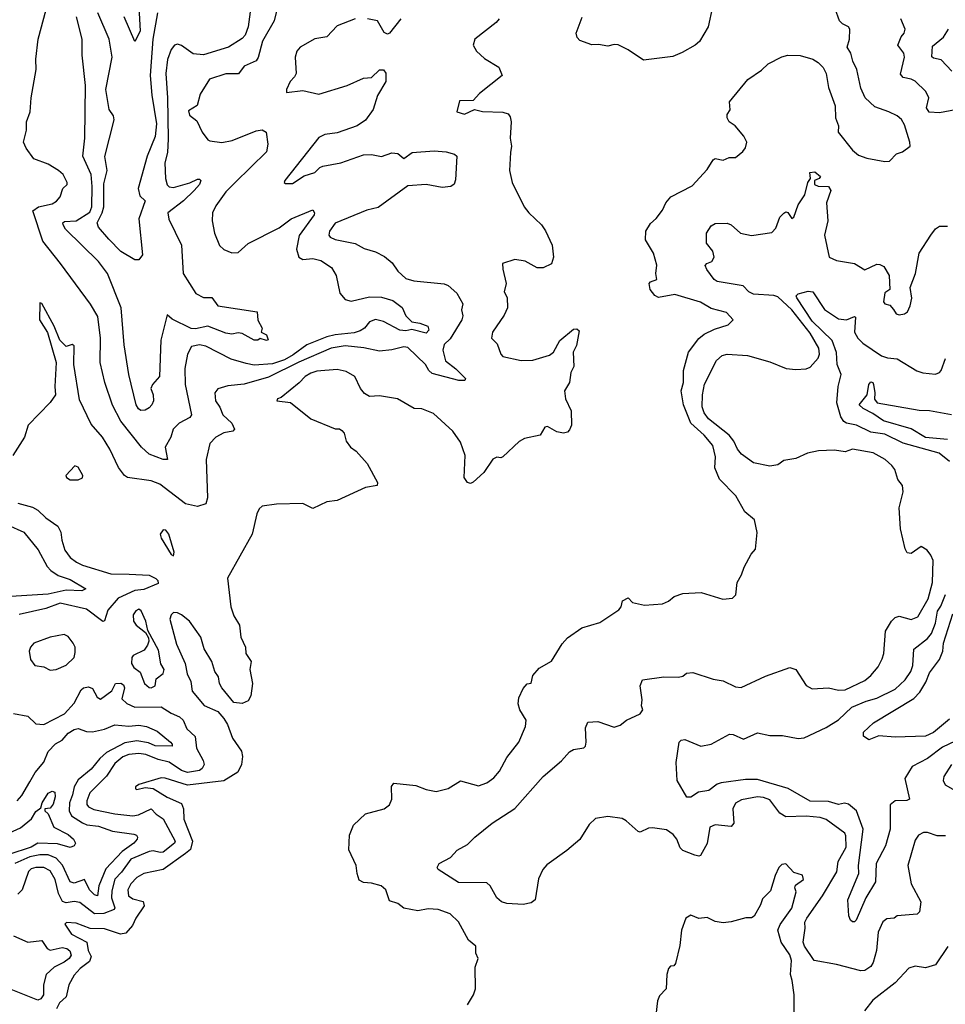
# Model space of a CAD drawing. Extents: x 1690054 to 1842981, y 782881 to 914114.
# Tile 223 of 256: x 1713995 to 1718574, y 867478 to 872351. Entities that reach past the tile are written whole.
import ezdxf

# ---------------------------------------------------------------- set-up
doc = ezdxf.new("R2010")
doc.units = 0

msp = doc.modelspace()

# ---------------------------------------------------------------- linework, layer by layer
at = {"layer": '0CON10XD'}
for points in [[(1715060, 871545), (1715015, 871498.6), (1714965, 871430), (1714948.1, 871395), (1714947.1, 871355), (1714959.4, 871295), (1714983.9, 871233.9), (1715005, 871212.9), (1715045, 871196.9), (1715075, 871198.9), (1715125, 871242.7), (1715278.8, 871321.2), (1715337.5, 871365), (1715445, 871410), (1715453.8, 871395), (1715450.8, 871385), (1715377.4, 871282.6), (1715363.6, 871215), (1715375.4, 871175.4), (1715395, 871163.5), (1715445, 871168.9), (1715485, 871158.8), (1715537.1, 871125), (1715560.5, 871085), (1715578, 870998), (1715605.5, 870965.5), (1715635, 870958.5), (1715725, 870979.6), (1715785, 870977.6), (1715841.4, 870961.4), (1715886.9, 870926.9), (1715905.5, 870885), (1715935, 870855.6), (1715975, 870849.6), (1716014, 870835), (1716018.8, 870815), (1716005, 870799.1), (1715935, 870817.3), (1715905, 870811.6), (1715875, 870814.6), (1715795, 870857.6), (1715755, 870867.8), (1715725, 870855.4), (1715700.5, 870825), (1715679, 870811), (1715648.8, 870801.2), (1715555, 870792.1), (1715515, 870782.2), (1715415, 870742.4), (1715347.9, 870692.1), (1715305, 870668.2), (1715245, 870648.5), (1715155, 870640.7), (1715115, 870648.8), (1715040.6, 870670.6), (1714915, 870736), (1714885, 870742.3), (1714845, 870733.3), (1714824.7, 870695), (1714811.6, 870625), (1714813.8, 870545), (1714845.2, 870394.8), (1714837.1, 870382.9), (1714783.8, 870355), (1714753.8, 870325), (1714741.8, 870285), (1714714.5, 870235), (1714726, 870175), (1714705, 870174.6), (1714635, 870200.9), (1714598.2, 870235), (1714494.8, 870364.8), (1714453.9, 870443.9), (1714416.9, 870555), (1714393.4, 870655), (1714394.1, 870775), (1714381.7, 870881.7), (1714345, 870943.1), (1714197.3, 871145), (1714108.9, 871255), (1714059.4, 871405), (1714087.5, 871425), (1714155, 871440.3), (1714176.8, 871453.2), (1714194.4, 871475), (1714208.6, 871515), (1714229.2, 871535), (1714230, 871545), (1714209.6, 871585), (1714186.9, 871605), (1714135, 871635.3), (1714065, 871662.5), (1714026.7, 871715), (1714014.4, 871745), (1714029.1, 871805), (1714028.5, 871845), (1714047.5, 871895), (1714051.8, 871965), (1714076.7, 872105), (1714074.4, 872155), (1714086.7, 872255), (1714138, 872445)], [(1714583.4, 872445), (1714590.2, 872295), (1714565, 872243.8), (1714512.5, 872365)], [(1715274.6, 872435), (1715254.3, 872345.7), (1715196.1, 872245), (1715175, 872163.8), (1715165, 872146.9), (1715105, 872120.8), (1715076.8, 872083.2), (1715015, 872082.7), (1714933.8, 872056.2), (1714887.3, 871982.7), (1714873.6, 871926.4), (1714830.8, 871899.2), (1714835, 871878.1), (1714871.1, 871851.1), (1714897.5, 871795), (1714925, 871756.7), (1714935, 871751.2), (1714995, 871743.8), (1715046.3, 871753.7), (1715165, 871801.8), (1715195, 871805.4), (1715213.8, 871793.8), (1715222.9, 871735), (1715215, 871696.5), (1715060, 871545)], [(1715137.9, 872415), (1715124.5, 872315), (1715110.5, 872275), (1715095, 872258.5), (1715027.5, 872215), (1714905, 872176.5), (1714852.3, 872182.3), (1714795, 872222.9), (1714775, 872230), (1714761.2, 872225), (1714745, 872204.2), (1714725.3, 872154.7), (1714717.4, 872085), (1714726.7, 871965), (1714729.4, 871760.6), (1714725.7, 871694.2), (1714712.6, 871642.6), (1714715.5, 871565), (1714725, 871534.2), (1714735, 871523.5), (1714755, 871520.4), (1714836.2, 871543.8), (1714875, 871561.4), (1714885, 871562), (1714890.8, 871555), (1714884.3, 871535), (1714857.9, 871505), (1714805.1, 871454.9), (1714727.5, 871395), (1714733.4, 871363.4), (1714795.6, 871235), (1714803.5, 871095), (1714866.4, 870996.4), (1714905, 870975.7), (1714945, 870975.8), (1714974.7, 870934.7), (1715170, 870905), (1715173.3, 870863.3), (1715193.8, 870825), (1715190, 870805), (1715215, 870792), (1715223.6, 870766.4), (1715215, 870763.1), (1715185, 870773.8), (1715172.5, 870765), (1715155, 870764.7), (1715095, 870798.8), (1715075, 870801.5), (1715045, 870794.5), (1715015, 870799.6), (1714925, 870834.4), (1714865, 870820.7), (1714842.6, 870822.6), (1714748.4, 870868.4), (1714725, 870890), (1714692.9, 870765), (1714686.7, 870585), (1714651.2, 870545), (1714644.1, 870525.9), (1714656, 870495), (1714656.9, 870465), (1714649.4, 870445), (1714635, 870429.5), (1714615, 870418.9), (1714595, 870417.5), (1714583.1, 870425), (1714571.8, 870445), (1714534.1, 870595), (1714512.4, 870742.4), (1714496.3, 870925), (1714430, 871095), (1714384, 871154), (1714222.1, 871315), (1714210.4, 871335), (1714209.1, 871345), (1714217.2, 871352.8), (1714275, 871355.6), (1714341.9, 871398.1), (1714351.2, 871425), (1714353.1, 871525), (1714348, 871585), (1714307.4, 871675), (1714317.5, 871765), (1714320.4, 872025), (1714303.3, 872175), (1714304.2, 872255), (1714275.5, 872365)], [(1714677.4, 872385), (1714653.7, 872255), (1714641, 872075), (1714648.2, 871978.2), (1714671.2, 871835), (1714665, 871773.1), (1714625.3, 871675.3), (1714580.5, 871515), (1714589.5, 871479.5), (1714615.5, 871455), (1714584.1, 871365), (1714602.2, 871187.8), (1714585, 871163.3), (1714565, 871162), (1714495, 871203.1), (1714435.6, 871265.6), (1714384.6, 871325), (1714378.4, 871345), (1714403.6, 871395), (1714411.5, 871425), (1714411.9, 871538.1), (1714427, 871605), (1714415.7, 871674.3), (1714461.8, 871855), (1714458.5, 871875), (1714437.4, 871907.4), (1714420.7, 872005), (1714451.8, 872165), (1714437.5, 872255), (1714382.3, 872385)], [(1716210, 867475), (1716239.4, 867525), (1716249.4, 867555), (1716248.3, 867661.7), (1716262.5, 867705), (1716251.7, 867731.7), (1716251.2, 867765), (1716215, 867796.2), (1716165, 867886.2), (1716125, 867926), (1716065, 867947.8), (1716015, 867950.3), (1715965, 867940.9), (1715895, 867954.2), (1715865, 867977.5), (1715825, 867990), (1715806, 868045), (1715782.5, 868065), (1715735, 868078), (1715695, 868081.2), (1715675, 868092.5), (1715663.8, 868125), (1715660, 868165), (1715623.2, 868243.2), (1715627.1, 868315), (1715645.7, 868364.3), (1715705, 868421.2), (1715797.5, 868445), (1715823.8, 868465), (1715835.9, 868494.1), (1715833.9, 868556.1), (1715845, 868572.5), (1715955, 868560.8), (1716005, 868540.8), (1716055, 868530.8), (1716115, 868546), (1716175, 868583.3), (1716265, 868560), (1716305, 868574), (1716340.3, 868599.7), (1716368, 868632), (1716405, 868698.8), (1716464.6, 868775.4), (1716497.2, 868852.8), (1716501.1, 868885), (1716469.5, 868935), (1716461.4, 868965), (1716464.4, 868995), (1716485, 869041.2), (1716505, 869063.8), (1716525, 869067.5), (1716533.8, 869105), (1716565, 869141.2), (1716625, 869176.2), (1716678.3, 869261.7), (1716705, 869292), (1716775, 869340.8), (1716865, 869368), (1716959.3, 869430.7), (1716970, 869445), (1716977.5, 869475), (1717005, 869490), (1717026.4, 869466.4), (1717085, 869454.2), (1717175, 869460.8), (1717205, 869474), (1717233.2, 869496.8), (1717275, 869512), (1717365.8, 869515.8), (1717473.7, 869483.7), (1717521.7, 869488.3), (1717537.5, 869505), (1717544.3, 869565.7), (1717565.9, 869604.1), (1717578.3, 869641.7), (1717613.9, 869706.1), (1717635, 869730), (1717643.6, 869813.6), (1717630, 869875), (1717581.2, 869915), (1717538, 869995), (1717456.7, 870076.7), (1717433, 870133), (1717436.9, 870186.9), (1717423.9, 870243.9), (1717381.3, 870295), (1717314.1, 870354.1), (1717279, 870445), (1717266.7, 870515), (1717279.1, 870555), (1717277.8, 870615), (1717303.2, 870705), (1717355, 870773.5), (1717380.6, 870795), (1717431.1, 870818.9), (1717498.9, 870841.1), (1717523.8, 870865), (1717491.5, 870901.5), (1717415, 870921.3), (1717362.9, 870952.9), (1717235, 870991.8), (1717155, 870975.8), (1717136.8, 870986.8), (1717114.2, 871015), (1717108, 871045), (1717115.8, 871054.2), (1717146.2, 871065), (1717141.9, 871095), (1717146.6, 871136.6), (1717130, 871195), (1717091.1, 871261.1), (1717092.9, 871305), (1717115, 871341.9), (1717143.1, 871366.9), (1717175, 871408.8), (1717191.9, 871445), (1717216, 871475), (1717321.7, 871528.3), (1717395, 871610), (1717425, 871656.7), (1717435, 871663.3), (1717475, 871656.2), (1717505, 871668.8), (1717535, 871668.8), (1717571.7, 871698.3), (1717585, 871717.5), (1717592.5, 871745), (1717576.7, 871775), (1717533.8, 871825), (1717505, 871846), (1717494, 871865), (1717495, 871882.5), (1717508.6, 871905), (1717506, 871945), (1717596.2, 872055), (1717665, 872101.2), (1717697.3, 872132.7), (1717765, 872168), (1717794.3, 872175.7), (1717855, 872174.3), (1717917.5, 872155), (1717945, 872140), (1717970, 872115), (1717983.8, 872085), (1717996, 872015), (1718028.8, 871925), (1718031.1, 871865), (1718045.5, 871825.5), (1718044.4, 871795), (1718115, 871705.7), (1718145, 871680.6), (1718185, 871665.6), (1718275, 871648.8), (1718298.3, 871651.7), (1718332.9, 871687.1), (1718362.1, 871697.9), (1718400, 871725), (1718398.8, 871745), (1718371.3, 871831.3), (1718357, 871857), (1718336, 871875), (1718295, 871895.6), (1718225, 871919.2), (1718177.5, 871965), (1718155, 872012.5), (1718135.8, 872105), (1718115.7, 872145), (1718105.8, 872185), (1718088, 872215), (1718100, 872255), (1718102, 872305), (1718095, 872316.2), (1718065, 872330), (1718050, 872345), (1718029.2, 872405)], [(1717421.2, 872415), (1717401.2, 872315), (1717357, 872243), (1717335.5, 872224.5), (1717271.2, 872188.8), (1717225, 872169.2), (1717080.5, 872150.5), (1717005, 872202.2), (1716955, 872226.7), (1716935, 872228.8), (1716905, 872220), (1716858.8, 872228.8), (1716825, 872227.1), (1716765, 872248.8), (1716753.2, 872263.2), (1716747.5, 872285), (1716776.8, 872363.2)], [(1715655, 872355.8), (1715565, 872320), (1715515, 872266), (1715455, 872256.5), (1715382, 872215), (1715365.7, 872195), (1715357.8, 872165), (1715361.9, 872085), (1715355, 872067.5), (1715333.1, 872045), (1715314.2, 872005), (1715315, 871991.2), (1715395, 872001.1), (1715475, 871982.4), (1715615, 872025.4), (1715695, 872060.9), (1715735, 872064.6), (1715775, 872102.5), (1715795, 872102.5), (1715806.6, 872086.6), (1715805.4, 872044.6), (1715765, 871976.2), (1715742.9, 871907.1), (1715705, 871854), (1715665, 871825.7), (1715565, 871790.4), (1715505, 871782.7), (1715475, 871767.8), (1715306.7, 871555), (1715302.5, 871545), (1715310.5, 871540.5), (1715345, 871540.6), (1715402.1, 871577.9), (1715455, 871594.5), (1715480, 871620), (1715495, 871626.9), (1715583.1, 871643.1), (1715695, 871681.5), (1715735, 871684.4), (1715785, 871674.6), (1715835, 871692.5), (1715865, 871689.4), (1715895, 871664), (1715935.8, 871694.2), (1716045, 871701.8), (1716105, 871697.1), (1716145.4, 871685.4), (1716158, 871675), (1716151.2, 871558.8), (1716143.6, 871536.4), (1716127.5, 871525), (1716085, 871520), (1716005, 871536.1), (1715915, 871528.6), (1715767.7, 871422.3), (1715712, 871408), (1715555, 871344.6), (1715527.3, 871305), (1715523.8, 871285), (1715530.6, 871275), (1715555, 871263.8), (1715654, 871244), (1715698.3, 871218.3), (1715755, 871202.7), (1715798.8, 871178.8), (1715838.2, 871148.2), (1715865, 871105.8), (1715905, 871070.9), (1715945, 871058.9), (1716095, 871043.6), (1716115, 871035.6), (1716157.2, 870997.2), (1716187.1, 870945), (1716180, 870915), (1716186.4, 870885), (1716181.8, 870865), (1716125, 870771.4), (1716095, 870743.8), (1716087.5, 870715), (1716102, 870662), (1716153, 870623), (1716200, 870575), (1716197.5, 870565), (1716167.5, 870565), (1716035, 870600), (1716018.5, 870615), (1716002.5, 870645), (1715915, 870728.9), (1715895, 870731.7), (1715835, 870716.9), (1715775, 870711.1), (1715697.4, 870727.4), (1715605, 870736.8), (1715535, 870725.8), (1715375, 870656.7), (1715225, 870582.3), (1715105, 870546.7), (1715025, 870539.5), (1714975, 870524.2), (1714960, 870505), (1714964.3, 870465), (1714985, 870433.8), (1715000, 870395), (1715044.4, 870355), (1715056.9, 870325), (1715050, 870315), (1715005, 870305.6), (1714965, 870285.6), (1714935, 870253.8), (1714916.9, 870175), (1714923.8, 869985), (1714915, 869955.8), (1714875, 869942.5), (1714815, 869954.4), (1714687.5, 870052.5), (1714645, 870068.8), (1714528, 870085), (1714513.1, 870095), (1714484.1, 870134.1), (1714440.8, 870225), (1714404.6, 870285), (1714348.8, 870348.8), (1714290.1, 870470.1), (1714263.5, 870645), (1714265, 870736.7), (1714255, 870743.8), (1714224.2, 870734.2), (1714194.3, 870765), (1714165.6, 870835), (1714105, 870946.7), (1714095, 870950), (1714094.1, 870945.9), (1714092.5, 870865), (1714132.6, 870802.6), (1714175.3, 870655), (1714169.4, 870535), (1714172.9, 870495), (1714145, 870456), (1714037.1, 870345), (1714018.1, 870285), (1713960.8, 870195)], [(1716366, 872355), (1716352.7, 872337.3), (1716246, 872255), (1716238, 872225), (1716254.2, 872195), (1716295, 872158.6), (1716365, 872116.2), (1716381.2, 872075), (1716268.8, 871985), (1716238.3, 871951.7), (1716170.7, 871949.3), (1716157.5, 871895), (1716195, 871884.3), (1716245, 871906.7), (1716285, 871896.7), (1716385, 871892.7), (1716411.2, 871885), (1716421.1, 871871.1), (1716426.9, 871845), (1716421.9, 871765), (1716428.1, 871725), (1716423, 871693), (1716418, 871605), (1716431.2, 871545), (1716491.2, 871425), (1716513.8, 871395), (1716576.7, 871335), (1716595.9, 871305.9), (1716628.8, 871235), (1716636.2, 871175), (1716625, 871142.5), (1716583.6, 871123.6), (1716555, 871123.8), (1716495, 871155.8), (1716445, 871164.3), (1716384, 871145), (1716384.3, 871115.7), (1716400.8, 871045), (1716391.2, 871005), (1716406.1, 870976.1), (1716407.5, 870925), (1716392.1, 870887.9), (1716334.4, 870805), (1716328.6, 870775), (1716357, 870747), (1716374.7, 870695), (1716385, 870684.5), (1716475, 870663.8), (1716533.2, 870666.8), (1716615, 870690.8), (1716635, 870705.8), (1716667.4, 870762.6), (1716735, 870820), (1716751.7, 870821.7), (1716761.7, 870811.7), (1716749.3, 870739.3), (1716732, 870705), (1716735.8, 870634.2), (1716722, 870605), (1716714.2, 870555), (1716689.2, 870515), (1716694.4, 870475), (1716723.1, 870415), (1716724.2, 870345), (1716715, 870321.2), (1716705, 870310), (1716684.2, 870304.2), (1716651.4, 870311.4), (1716605, 870338), (1716592.5, 870335), (1716570, 870295), (1716492.3, 870277.7), (1716465, 870263.8), (1716385, 870187.5), (1716375, 870182.5), (1716355, 870186.7), (1716335, 870176.7), (1716290.2, 870109.8), (1716238.3, 870061.7), (1716225, 870056), (1716210.5, 870060.5), (1716193.8, 870085), (1716198.6, 870195), (1716175, 870260), (1716138, 870315), (1716041.7, 870401.7), (1715985, 870425.8), (1715946.7, 870426.7), (1715864.1, 870474.1), (1715775, 870490), (1715725, 870486), (1715701.4, 870501.4), (1715681.4, 870525), (1715652, 870585), (1715610.2, 870610.2), (1715565, 870619.5), (1715465, 870611.1), (1715435, 870602.2), (1715407.1, 870585), (1715376.9, 870553.1), (1715288.5, 870481.5), (1715270, 870475), (1715267.5, 870465), (1715335, 870455.8), (1715435, 870375.7), (1715555, 870326.2), (1715576.7, 870326.7), (1715588.3, 870318.3), (1715600, 870305), (1715610, 870265), (1715631.2, 870235), (1715658.8, 870215), (1715713.8, 870155), (1715765, 870060), (1715762.5, 870045), (1715705, 870036.2), (1715565, 869971.2), (1715514.3, 869965.7), (1715445, 869932), (1715395, 869956.7), (1715265, 869953.3), (1715195, 869943.3), (1715179.5, 869930.5), (1715168, 869905), (1715145.6, 869804.4), (1715022.9, 869587.1), (1715040, 869445), (1715055, 869400), (1715082.2, 869355), (1715089.2, 869295), (1715112, 869245), (1715114.2, 869214.2), (1715140, 869175), (1715134.1, 869135.9), (1715146.2, 869065), (1715137.5, 869005), (1715125, 868980), (1715095, 868967.5), (1715055, 868972.5), (1714994.2, 869045), (1714984, 869065), (1714978.8, 869098.8), (1714960, 869125), (1714945.6, 869175), (1714907, 869237), (1714890.6, 869295), (1714835.4, 869375), (1714795, 869406.2), (1714775, 869416.1), (1714755, 869416.4), (1714743.5, 869405), (1714738.2, 869385), (1714771.1, 869261.1), (1714814, 869164), (1714823.3, 869113.3), (1714841.9, 869075), (1714848.3, 869028.3), (1714907.2, 868957.2), (1714975, 868927.5), (1715005, 868892), (1715022.8, 868862.8), (1715047.1, 868795), (1715091.7, 868731.7), (1715096.9, 868705), (1715091.8, 868665), (1715073.2, 868626.8), (1715005, 868584), (1714825, 868561.9), (1714715, 868597.3), (1714695, 868598.5), (1714585, 868566), (1714567.5, 868555), (1714567.5, 868545), (1714575, 868542), (1714615, 868550.8), (1714655, 868546.5), (1714725, 868503.3), (1714795, 868472.5), (1714806, 868446), (1714806.2, 868395), (1714850.4, 868285), (1714839.6, 868245), (1714815.8, 868224.2)], [(1715880.8, 872355), (1715825, 872283.8), (1715815, 872278.8), (1715797.9, 872287.9), (1715765, 872345.3), (1715715.2, 872355.2)], [(1718624.7, 871904.7), (1718545, 871890.3), (1718493.6, 871893.6), (1718480.2, 871915), (1718491.5, 871965), (1718476.7, 871995), (1718425, 872046.5), (1718405, 872057.1), (1718365.4, 872065.4), (1718351.7, 872081.7), (1718371.8, 872165), (1718367.7, 872185), (1718338.2, 872225), (1718355, 872265.5), (1718370.4, 872285), (1718375.3, 872305), (1718352.9, 872355)], [(1718605.8, 872095.8), (1718553, 872153), (1718515, 872160), (1718506.9, 872166.9), (1718510.7, 872219.3), (1718565.4, 872264.6), (1718589.4, 872305)], [(1718351.7, 869831.7), (1718345.6, 869935), (1718364.5, 870015), (1718361.1, 870045), (1718339.2, 870075), (1718324.3, 870124.3), (1718308.6, 870145), (1718275.8, 870175), (1718216.9, 870206.9), (1718115, 870225.5), (1718077.9, 870212.1), (1718025, 870220.3), (1717947.1, 870217.1), (1717891.2, 870205), (1717835, 870179.5), (1717775, 870168.8), (1717745, 870148.5), (1717705, 870141.1), (1717625, 870157.5), (1717565, 870200), (1717545.3, 870225.3), (1717528.2, 870265), (1717504.5, 870294.5), (1717402, 870375), (1717380.5, 870405), (1717371, 870435), (1717372.7, 870495), (1717383.1, 870546.9), (1717441.5, 870665), (1717469.3, 870689.3), (1717495, 870695.4), (1717595, 870688.9), (1717705, 870657.4), (1717785.8, 870624.2), (1717835, 870619.6), (1717885, 870622.8), (1717905, 870631.5), (1717944, 870676), (1717952, 870695), (1717947.6, 870725), (1717905, 870799.2), (1717815, 870915.4), (1717745, 870980), (1717725, 870986.4), (1717625, 870993), (1717601.4, 871005), (1717573.3, 871033.3), (1717445.2, 871055.2), (1717430, 871065), (1717393.3, 871115), (1717385.8, 871135), (1717393.8, 871145), (1717418.1, 871155), (1717429.6, 871175), (1717423.1, 871205), (1717392, 871245), (1717393.1, 871295), (1717415, 871331.4), (1717435, 871342.7), (1717495, 871343.3), (1717514, 871335), (1717560.8, 871295), (1717615, 871283.6), (1717715, 871297.5), (1717735, 871320), (1717755, 871373.8), (1717775, 871393.8), (1717785, 871400), (1717795, 871396.7), (1717815, 871367.5), (1717825, 871373.8), (1717845.7, 871435), (1717879.4, 871485), (1717894.3, 871545), (1717907.5, 871565), (1717903.3, 871595), (1717927.7, 871597.7), (1717956.7, 871575), (1717950, 871565), (1717926.7, 871555), (1717926.2, 871535), (1717945, 871527.1), (1717995, 871526), (1718007.5, 871505), (1717986.7, 871445), (1717992.7, 871355), (1717976.7, 871285), (1717998.6, 871175), (1718035, 871158.6), (1718124.4, 871144.4), (1718175, 871113.8), (1718235, 871140.6), (1718250.3, 871140.3), (1718269.3, 871129.3), (1718295.6, 871085.6), (1718300, 871015), (1718275, 871000), (1718268.6, 870955), (1718275, 870944.3), (1718298.9, 870938.9), (1718316.8, 870916.8), (1718331.2, 870895), (1718345, 870890), (1718372.5, 870895), (1718386, 870905), (1718400, 870935), (1718407.3, 870972.7), (1718400, 871025), (1718425.6, 871095), (1718444, 871195), (1718501.4, 871285), (1718525, 871316), (1718545, 871329.2), (1718585, 871329.2)], [(1718593.8, 870163.8), (1718542.5, 870205), (1718365, 870255.7), (1718275, 870299.4), (1718205, 870309.7), (1718135, 870343.9), (1718085, 870353.9), (1718072, 870362), (1718056.8, 870385), (1718037, 870455), (1718043.6, 870535), (1718058.8, 870595), (1718038.8, 870645), (1718034.6, 870704.6), (1718013.4, 870763.4), (1717915, 870858.5), (1717838.9, 870975), (1717835.6, 870985), (1717845.3, 870994.7), (1717895, 871008.1), (1717919.1, 871005), (1717976, 870916), (1718045, 870870.8), (1718085, 870865.4), (1718125, 870882.5), (1718129.5, 870879.5), (1718124.7, 870805), (1718141.6, 870775), (1718165, 870750), (1718257.4, 870687.4), (1718287.5, 870677.5), (1718335, 870673.1), (1718433.2, 870613.3), (1718462.8, 870602.8), (1718525, 870596.4), (1718545, 870604.3), (1718552.9, 870615), (1718575, 870673.8)], [(1718583.7, 870273.7), (1718475, 870284.1), (1718405, 870325.7), (1718267.3, 870365), (1718215, 870402.5), (1718166.7, 870426.7), (1718146.7, 870445), (1718186.7, 870495), (1718195.5, 870545), (1718205, 870558.9), (1718215, 870555.5), (1718219.1, 870545), (1718225.2, 870505), (1718222.7, 870472.7), (1718236, 870455), (1718445, 870418), (1718495, 870416.4), (1718605, 870396.7)], [(1714285, 870074), (1714305, 870083.3), (1714306.7, 870095), (1714285, 870136), (1714267.5, 870142.5), (1714223.3, 870095), (1714226.7, 870085), (1714244.3, 870074.3), (1714285, 870074)], [(1713985, 869958.1), (1714057.8, 869937.8), (1714085, 869923.8), (1714124.5, 869885), (1714183.5, 869845), (1714198.5, 869815), (1714203.1, 869775), (1714218.2, 869725), (1714245, 869690), (1714275.9, 869665.9), (1714305, 869650.8), (1714445, 869608.2), (1714536.6, 869606.6), (1714635, 869602.7), (1714668.9, 869585), (1714677.8, 869575), (1714679.5, 869560.5), (1714609.4, 869530.6), (1714564.2, 869525.8), (1714481.8, 869488.2), (1714431.5, 869428.5), (1714415, 869376.7), (1714407, 869373), (1714325, 869433.5), (1714195, 869463.7), (1714125, 869436.5), (1713992.6, 869407.4)], [(1713935, 869850.3), (1714015.3, 869815.3), (1714086.8, 869726.8), (1714131.1, 869645), (1714148.5, 869625), (1714185, 869600), (1714245, 869580), (1714322.5, 869535), (1714302.5, 869525), (1714225, 869527.1), (1714135, 869507.3), (1713896.8, 869493.2)], [(1714755, 869697.5), (1714758.8, 869715), (1714733.1, 869805), (1714718, 869825), (1714705, 869825.6), (1714690, 869805), (1714694.4, 869785), (1714744, 869705), (1714755, 869697.5)], [(1718575, 868311.2), (1718532.6, 868312.6), (1718485, 868328.9), (1718465, 868327.8), (1718441.4, 868315), (1718425, 868290), (1718388.8, 868165), (1718404.5, 868075), (1718451.8, 867985), (1718446.5, 867935), (1718435, 867924.5), (1718335, 867916.7), (1718320, 867905), (1718285, 867901.9), (1718265, 867885.6), (1718241.6, 867835), (1718233.8, 867745), (1718216, 867685), (1718205, 867664.6), (1718175, 867644.6), (1718155, 867643.6), (1718035, 867675.9), (1717925, 867695.5), (1717876.7, 867765), (1717870.9, 867785), (1717881.2, 867855), (1717878.2, 867885), (1717889.2, 867905), (1717965.9, 868014.1), (1718036.3, 868133.7), (1718044.4, 868185.6), (1718082.7, 868255), (1718081.8, 868311.8), (1718076.7, 868325), (1717985, 868392.2), (1717955, 868403.2), (1717885, 868409.4), (1717785, 868405.4), (1717755, 868423.5), (1717705, 868489.6), (1717675, 868501.2), (1717644.1, 868504.1), (1717565, 868490.5), (1717535, 868472.9), (1717522.1, 868445), (1717527.7, 868375), (1717515, 868357.8), (1717435, 868367.1), (1717408.8, 868355), (1717396.1, 868273.9), (1717363.3, 868215), (1717355, 868211.4), (1717335, 868216.7), (1717275, 868240), (1717262.6, 868252.6), (1717245.3, 868295), (1717228, 868318), (1717195, 868340.8), (1717125, 868351.3), (1717105, 868349.2), (1717065, 868330.5), (1717055, 868333.1), (1716995, 868386.9), (1716975, 868397.8), (1716905, 868407.6), (1716843, 868397), (1716811.7, 868368.3), (1716765.5, 868294.5), (1716701.2, 868238.8), (1716601.9, 868168.1), (1716583.5, 868145), (1716560.9, 868099.1), (1716544.1, 867995.9), (1716525, 867979.6), (1716485, 867971.8), (1716405, 867976.4), (1716377.5, 867985), (1716355.6, 868005), (1716321.5, 868065), (1716305, 868079.2), (1716165, 868081.2), (1716064.5, 868144.5), (1716060, 868155), (1716070, 868175), (1716125.7, 868204.3), (1716159.5, 868240.5), (1716210.9, 868269.1), (1716245.8, 868305), (1716332.9, 868375), (1716445, 868447.5), (1716584.7, 868605.3), (1716675, 868682.9), (1716715, 868727.5), (1716735, 868739.2), (1716785, 868748), (1716793.8, 868755), (1716797.8, 868775), (1716793.4, 868846.6), (1716805, 868874), (1716855, 868877.5), (1716935, 868849.2), (1716965, 868860), (1716996.7, 868885), (1717063.9, 868916.1), (1717077.5, 868935), (1717070, 868955), (1717073.3, 868985), (1717064.4, 869055), (1717075, 869083.8), (1717181.7, 869098.3), (1717253, 869097), (1717275, 869102.5), (1717293, 869117), (1717325, 869120), (1717425, 869087.1), (1717475, 869078.2), (1717535, 869048.5), (1717564.5, 869045.5), (1717685, 869102.9), (1717805, 869144.2), (1717834.4, 869134.4), (1717885, 869056.2), (1717915, 869039.2), (1717995, 869044.4), (1718045, 869033.3), (1718077.5, 869035), (1718175, 869080.9), (1718205.6, 869105), (1718241.4, 869148.6), (1718262, 869188), (1718270, 869215), (1718278.1, 869325), (1718306.9, 869375), (1718325, 869392.2), (1718345, 869398.9), (1718405, 869382.7), (1718436.9, 869395), (1718489.2, 869485), (1718510, 869565), (1718514.3, 869674.3), (1718501.2, 869701.2), (1718483.8, 869725), (1718455, 869743.8), (1718405, 869710), (1718385, 869713.3), (1718375, 869732.5), (1718351.7, 869831.7)], [(1718652.9, 868795), (1718559.7, 868750.3), (1718485, 868695.3), (1718408.9, 868655), (1718373.3, 868595), (1718396.2, 868493.8), (1718383.6, 868486.4), (1718325, 868484.4), (1718301.1, 868465), (1718300.4, 868345), (1718277.1, 868262.9), (1718230.8, 868175), (1718227.9, 868085), (1718180, 868005), (1718133.1, 867895), (1718125, 867885.7), (1718115, 867885.7), (1718104.5, 867895), (1718096.3, 867916.3), (1718091.8, 867995), (1718145.3, 868125.3), (1718144.8, 868165), (1718168.1, 868345), (1718135.1, 868435.1), (1718095, 868469.3), (1718075, 868472.8), (1718045, 868466.3), (1717995, 868481.5), (1717905, 868483), (1717796.3, 868546.3), (1717645, 868590.2), (1717585, 868591.4), (1717465, 868574.5), (1717445, 868568.2), (1717403.1, 868536.9), (1717352.7, 868527.3), (1717315, 868502.9), (1717295, 868502.5), (1717247.7, 868585), (1717241.6, 868675), (1717257.5, 868775), (1717266.7, 868785), (1717285, 868789.4), (1717365, 868755.6), (1717415.6, 868765.6), (1717505.8, 868815.8), (1717525, 868814.2), (1717575, 868790.5), (1717645, 868821.5), (1717705, 868808.9), (1717768.3, 868808.3), (1717845, 868793.1), (1717875, 868796.6), (1717985, 868848.2), (1718045, 868885.7), (1718111.2, 868948.8), (1718181.5, 868978.5), (1718235, 868992.8), (1718325, 869037.4), (1718375, 869084.6), (1718403.1, 869125), (1718412.7, 869155), (1718418.7, 869235), (1718485, 869288.2), (1718505, 869313.9), (1718525.9, 869365), (1718535, 869423.6), (1718552.2, 869447.8), (1718575, 869505.5)], [(1714645, 869044.6), (1714665.8, 869055), (1714670.5, 869089.5), (1714704, 869115), (1714710, 869135), (1714693.4, 869163.4), (1714681.5, 869231.5), (1714628.3, 869328.3), (1714619.7, 869375), (1714596.2, 869425), (1714585, 869433.1), (1714569.4, 869425), (1714555.6, 869405), (1714558.1, 869375), (1714571.4, 869355), (1714617.9, 869317.9), (1714631.8, 869291.8), (1714633.4, 869275), (1714627.5, 869255), (1714609.9, 869230.1), (1714556.2, 869205), (1714550, 869195), (1714548.8, 869165), (1714558.8, 869145), (1714591.2, 869121.2), (1714612, 869065), (1714635, 869045.5), (1714645, 869044.6)], [(1718595, 868888.8), (1718515, 868822.9), (1718475, 868805.5), (1718325, 868800.9), (1718245, 868806), (1718195, 868786.5), (1718169.1, 868805), (1718169.4, 868825), (1718219.2, 868870.8), (1718418.5, 868991.5), (1718447.7, 869022.3), (1718477.8, 869072.2), (1718495, 869118.2), (1718544.7, 869185), (1718560.8, 869225), (1718565, 869266.2), (1718610.2, 869409.8)], [(1714145, 869131.4), (1714175, 869134.3), (1714225, 869156.2), (1714263.8, 869195), (1714270, 869220), (1714269.2, 869245), (1714260, 869265), (1714235, 869298), (1714215, 869308), (1714145, 869295.5), (1714065, 869265.7), (1714048, 869245), (1714041.2, 869225), (1714048.8, 869185), (1714070, 869155), (1714115, 869148), (1714145, 869131.4)], [(1713965, 868916.9), (1714034.4, 868904.4), (1714075, 868866), (1714115, 868862.1), (1714217.3, 868915), (1714265, 868968.2), (1714298.5, 869035), (1714310, 869045), (1714335, 869049.1), (1714355, 869040.5), (1714377.8, 868997.8), (1714395, 868988.9), (1714450.6, 869029.4), (1714468.2, 869065), (1714495, 869068.1), (1714508.6, 869058.6), (1714513.8, 869045), (1714500.5, 868990.5), (1714525, 868966.4), (1714565, 868948.8), (1714695, 868950), (1714745, 868918.2), (1714785, 868901.5), (1714803.1, 868885), (1714822.1, 868842.1), (1714863, 868803), (1714869.6, 868745), (1714902.8, 868685), (1714907.5, 868665), (1714897.5, 868645), (1714883.6, 868635), (1714825.2, 868625.2), (1714795, 868634.4), (1714735, 868676.3), (1714679.5, 868689.5), (1714618.1, 868715), (1714585, 868718.9), (1714535, 868714.3), (1714505, 868703.2), (1714465, 868670), (1714423.6, 868606.4), (1714342.7, 868525), (1714327.6, 868485), (1714327.1, 868467.1), (1714335, 868454.6), (1714362.2, 868442.2), (1714465, 868420), (1714555, 868410.9), (1714583.4, 868416.6), (1714645.6, 868445), (1714669.5, 868419.5), (1714705.2, 868395.2), (1714764.6, 868285), (1714761.1, 868275), (1714705, 868230.9), (1714689, 868229), (1714655, 868237.8), (1714635, 868234.8), (1714545, 868197), (1714498.6, 868131.4), (1714465, 868097.8), (1714450.2, 868039.8), (1714449.2, 868005), (1714465.3, 867955), (1714462.4, 867947.6), (1714411.9, 867928.1), (1714365.1, 867925.1), (1714292.1, 867982.1), (1714265, 867987.3), (1714225, 867980.9), (1714206.7, 867986.7), (1714186.8, 868026.8), (1714170.2, 868095), (1714145, 868139.4), (1714115, 868155.6), (1714075.3, 868154.7), (1714051.9, 868148.1), (1714038.2, 868135), (1714007, 868045), (1713986.1, 868023.9)], [(1713981.9, 868485), (1714005, 868511.1), (1714045, 868578.5), (1714071.5, 868625), (1714115, 868676.7), (1714135, 868730), (1714172.5, 868767.5), (1714205, 868786.1), (1714235, 868819.8), (1714265, 868838.6), (1714285, 868842.7), (1714325, 868827.5), (1714355, 868826.6), (1714415, 868840.5), (1714465, 868860.8), (1714535, 868854.8), (1714585, 868859.5), (1714622.7, 868852.7), (1714675, 868830.6), (1714741.1, 868775), (1714750, 868765), (1714750, 868755), (1714665, 868757.7), (1714631.9, 868771.9), (1714575, 868782.3), (1714515, 868771.8), (1714425, 868724), (1714390.8, 868695), (1714348.3, 868641.7), (1714285, 868589.7), (1714264.1, 868555), (1714256.8, 868515), (1714240.9, 868475), (1714239.6, 868435), (1714250.6, 868410.6), (1714305.4, 868375.4), (1714326.5, 868366.5), (1714385, 868359.5), (1714454.7, 868335.3), (1714559.9, 868319.9), (1714572, 868315), (1714577.1, 868305), (1714576.7, 868295), (1714560, 868275), (1714502, 868235), (1714421.6, 868148.4), (1714387, 868065), (1714379.2, 868015), (1714365, 868019.6), (1714340.4, 868045), (1714315.4, 868095.4), (1714265, 868077.3), (1714245, 868084.1), (1714207.5, 868167.5), (1714175, 868200.8), (1714135, 868218), (1714095, 868218.5), (1714045, 868208.6), (1713970.2, 868175)], [(1718603.5, 868665), (1718566.5, 868605), (1718563.3, 868585), (1718573.1, 868565), (1718645, 868522.7)], [(1713805, 868263.7), (1713999.2, 868350.8), (1714053.8, 868396.2), (1714075, 868431.9), (1714099.2, 868450.8), (1714105.4, 868475), (1714135, 868522.5), (1714155, 868533.1), (1714168.5, 868528.5), (1714170.2, 868505), (1714161.1, 868468.9), (1714145, 868449.5), (1714120, 868445), (1714120, 868435), (1714135, 868420), (1714163.6, 868355), (1714235, 868317.9), (1714261.5, 868295), (1714270.6, 868275), (1714265, 868262), (1714245, 868254.4), (1714181.9, 868271.9), (1714085, 868275.8), (1714052, 868255), (1713941.3, 868218.7)], [(1714815.8, 868224.2), (1714705, 868145.3), (1714608.6, 868125), (1714574.4, 868105), (1714545, 868074.5), (1714529.2, 868045), (1714533.5, 868015), (1714555, 867999.5), (1714605, 867986.9), (1714610.2, 867965), (1714570, 867905), (1714552.7, 867867.3), (1714519.8, 867830.2), (1714494.4, 867824.4), (1714415, 867851.5), (1714343.2, 867853.2), (1714275, 867879.5), (1714227, 867883), (1714217.5, 867875), (1714250.6, 867825), (1714327.5, 867785), (1714334.4, 867745), (1714348.5, 867715), (1714340.2, 867689.8), (1714294.6, 867655), (1714265, 867622.2), (1714238, 867575), (1714225, 867515.8), (1714192.4, 867485), (1714176.4, 867455)], [(1717825.7, 867394.3), (1717825.2, 867525), (1717816.7, 867596.7), (1717807.5, 867625), (1717813.3, 867695), (1717805, 867722.5), (1717761.2, 867785), (1717745.4, 867845), (1717757.5, 867872.5), (1717815, 867953.3), (1717835.8, 868035), (1717830, 868055), (1717833, 868067), (1717872.5, 868095), (1717866.4, 868116.4), (1717825, 868130), (1717785, 868172.5), (1717765, 868170), (1717750, 868155), (1717731.2, 868115), (1717709.7, 868040.3), (1717670, 868000), (1717660.2, 867969.8), (1717628.7, 867915), (1717615, 867905.3), (1717586.2, 867906.2)], [(1717586.2, 867906.2), (1717515, 867885.6), (1717475, 867880.8), (1717435, 867887.1), (1717395, 867907.1), (1717355, 867902.9), (1717315, 867918.6), (1717290, 867905), (1717269.2, 867845), (1717260.6, 867769.4), (1717239.4, 867680.6), (1717230.7, 867669.3), (1717215, 867666.7), (1717203.8, 867655), (1717195.8, 867625), (1717192, 867555), (1717160, 867520), (1717149.4, 867495), (1717142.5, 867425)], [(1713965, 867816.4), (1714035, 867784.8), (1714105, 867794.5), (1714131.4, 867755), (1714145, 867745.7), (1714205, 867758.4), (1714227.5, 867755), (1714243.3, 867743.3), (1714248.8, 867721.2), (1714240.5, 867705), (1714215, 867686.5), (1714165, 867662.5), (1714125.4, 867625), (1714113.4, 867575), (1714112.3, 867525), (1714099, 867505), (1714085, 867498.4), (1713945, 867555.3)], [(1718585.7, 867764.3), (1718525.8, 867674.2), (1718475, 867658), (1718425, 867666.2), (1718392.7, 867657.3), (1718325, 867584), (1718215, 867498), (1718174, 867445)]]:
    msp.add_lwpolyline(points, dxfattribs=at)

doc.saveas('drawing.dxf')
